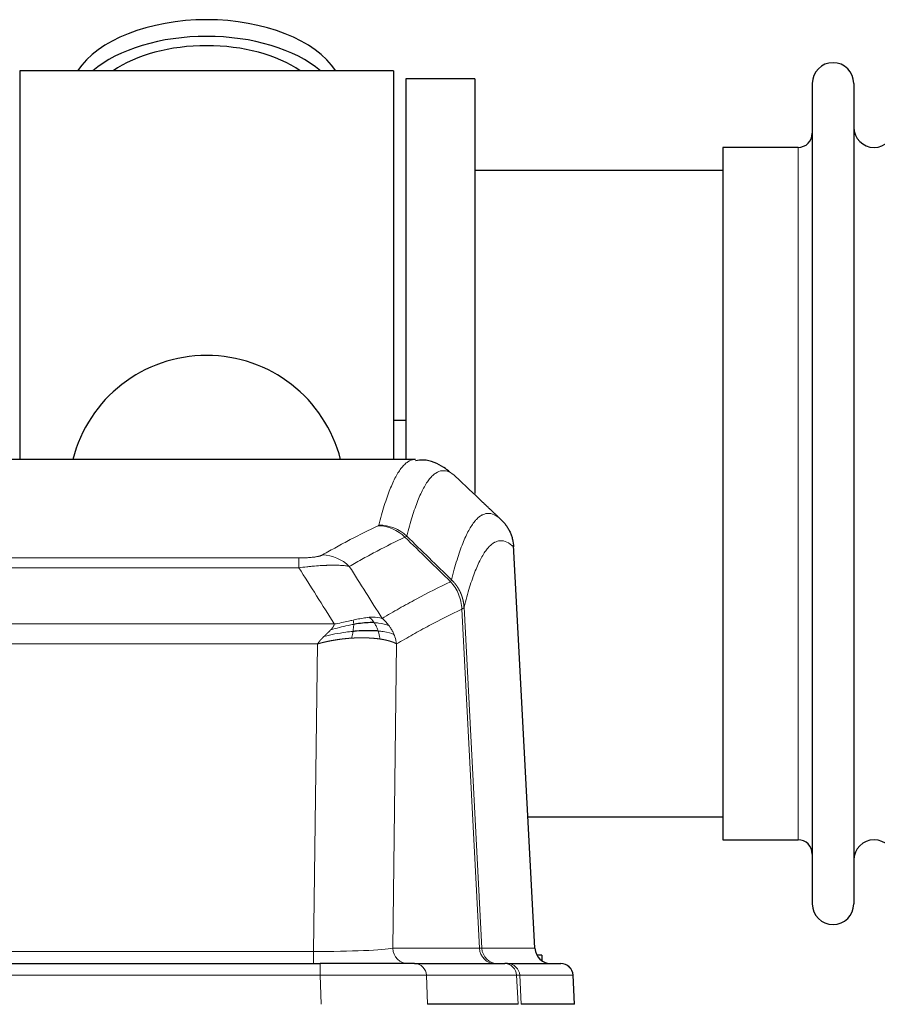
# Model space of a CAD drawing. Header units: inches. Extents: x 0 to 20790, y -12 to 14700.
# Tile 97 of 184: x 4111 to 4322, y 12133 to 12375. Entities that reach past the tile are written whole.
import ezdxf

# ---------------------------------------------------------------- set-up
doc = ezdxf.new("R2010")
doc.units = ezdxf.units.IN
doc.layers.add('1', color=7, linetype='Continuous', true_color=0xffffff)

msp = doc.modelspace()

# ---------------------------------------------------------------- linework, layer by layer
at = {"layer": '1', "color": 2, "linetype": 'Continuous', "lineweight": 25}
for p, q in [((4203.169, 12362.324), (4111.169, 12362.324)), ((4111.169, 12362.324), (4111.169, 12266.724)), ((4203.169, 12362.324), (4203.169, 12266.724)), ((4223.169, 12360.324), (4206.169, 12360.324)), ((4206.169, 12360.324), (4206.169, 12266.726)), ((4223.169, 12360.324), (4223.169, 12258.324)), ((4306.169, 12359.224), (4306.169, 12157.424)), ((4316.369, 12359.224), (4316.369, 12157.424)), ((4302.669, 12343.474), (4284.169, 12343.474)), ((4284.169, 12343.474), (4284.169, 12173.174)), ((4284.175, 12337.824), (4223.169, 12337.824)), ((4206.118, 12276.347), (4203.157, 12276.347)), ((4208.523, 12266.719), (3945.815, 12266.719)), ((4237.945, 12146.507), (4232.674, 12245.644)), ((4236.231, 12178.824), (4284.175, 12178.824)), ((4284.169, 12173.174), (4302.669, 12173.174)), ((4239.669, 12144.824), (4238.404, 12144.824)), ((4239.669, 12144.824), (4239.669, 12143.417)), ((3969.259, 12142.719), (4185.079, 12142.719)), ((4208.335, 12142.719), (4185.079, 12142.719)), ((4208.335, 12142.719), (4230.509, 12142.719)), ((4231.206, 12142.719), (4230.509, 12142.719)), ((4231.206, 12142.719), (4244.317, 12142.719)), ((4247.708, 12132.719), (4247.327, 12139.878)), ((4233.789, 12132.719), (4211.535, 12132.719)), ((4247.691, 12132.719), (4234.573, 12132.719))]:
    msp.add_line(p, q, dxfattribs=at)
at = {"layer": '1', "color": 110, "linetype": 'Continuous', "lineweight": 13}
for p, q in [((4302.669, 12343.474), (4302.669, 12173.174)), ((4237.933, 12146.51), (4232.685, 12245.205)), ((3974.498, 12242.512), (4179.84, 12242.512)), ((4179.84, 12240.096), (4179.84, 12242.512)), ((4179.84, 12240.096), (3974.498, 12240.096)), ((4220.49, 12230.378), (4224.867, 12146.51)), ((4224.285, 12146.51), (4219.934, 12229.902)), ((3965.766, 12226.266), (4188.572, 12226.266)), ((4184.459, 12221.367), (3969.879, 12221.367)), ((4183.491, 12145.684), (4184.459, 12221.367)), ((4203.891, 12221.357), (4202.933, 12146.51)), ((3970.848, 12145.684), (4183.491, 12145.684)), ((4183.491, 12142.719), (4183.491, 12145.684)), ((4202.933, 12146.51), (4224.285, 12146.51)), ((4224.867, 12146.51), (4237.933, 12146.51)), ((4185.079, 12142.719), (4185.079, 12139.876)), ((4185.079, 12139.876), (3969.259, 12139.876)), ((4185.372, 12132.719), (4185.079, 12139.876)), ((4211.241, 12139.876), (4211.535, 12132.719)), ((4233.415, 12139.876), (4211.241, 12139.876)), ((4233.789, 12132.719), (4233.415, 12139.876)), ((4234.2, 12139.876), (4234.573, 12132.719)), ((4247.311, 12139.876), (4234.2, 12139.876)), ((4247.691, 12132.719), (4247.311, 12139.876))]:
    msp.add_line(p, q, dxfattribs=at)
at = {"layer": '1', "color": 2, "linetype": 'Continuous', "lineweight": 25}
for centre, radius, start, end in [((4311.269, 12359.224), 5.1, 0, 180), ((4302.669, 12346.974), 3.5, 270, 0), ((4321.369, 12348.474), 5, 180, 0), ((4157.169, 12258.324), 34, 14.29875, 165.70125), ((4302.669, 12169.674), 3.5, 0, 90), ((4321.369, 12168.174), 5, 0, 180), ((4311.269, 12157.424), 5.1, 180, 0), ((4244.331, 12139.719), 3, 3.90603, 90)]:
    msp.add_arc(centre, radius, start, end, dxfattribs=at)
for centre, major_axis, ratio, start_param, end_param in [((4157.169, 12355.394), (34, 0), 0.5735764, 0.3633693, 2.7782723), ((4157.169, 12351.298), (34, 0), 0.5735764, 0.6009523, 2.5406894), ((4157.169, 12351.298), (-30, 0), 0.5735764, 4.712389, 5.5877152), ((4157.169, 12351.298), (-30, 0), 0.5735764, 3.8370627, 4.712389), ((4241.925, 12146.719), (0, -4), 0.9993908, 4.7647489, 6.2831853)]:
    msp.add_ellipse(centre, major_axis=major_axis, ratio=ratio, start_param=start_param, end_param=end_param, dxfattribs=at)
at = {"layer": '1', "color": 110, "linetype": 'Continuous', "lineweight": 13}
for centre, major_axis, ratio, start_param, end_param in [((4199.349, 12240.502), (-4.281, 9.037), 0.9659395, 5.0815715, 5.8272089), ((4199.536, 12240.663), (-9.695, 2.45), 0.9931439, 4.2008878, 4.9582972), ((4185.687, 12233.356), (4.97, -8.677), 0.9635717, 1.8622888, 2.6052468), ((4183.57, 12146.719), (20.002, 0.052), 0.0517476, 4.708281, 6.0295934), ((4206.809, 12146.719), (0, 4), 0.9702957, 1.6231562, 3.1415927), ((4204.841, 12146.719), (-20.038, 0.208), 0.001459, 2.8976729, 3.1068244), ((4228.161, 12146.719), (0, -4), 0.9702957, 4.7647489, 6.2831853), ((4228.859, 12146.719), (0, -4), 0.9993908, 4.7647489, 6.2831853), ((4208.335, 12139.719), (0, -3), 0.9702957, 1.6231562, 3.1415927), ((4230.509, 12139.719), (0, -3), 0.9702957, 1.6231562, 3.1415927), ((4231.206, 12139.719), (0, -3), 0.9993908, 1.6231562, 3.1415927), ((4244.317, 12139.719), (0, -3), 0.9993908, 1.6231562, 3.1415927), ((4185.028, 12139.719), (27.018, 0.123), 0.0058026, 0.2445567, 1.5688664), ((4207.188, 12139.719), (27.029, 0.156), 0.000812, 0.0348973, 0.2440488)]:
    msp.add_ellipse(centre, major_axis=major_axis, ratio=ratio, start_param=start_param, end_param=end_param, dxfattribs=at)
for points, knots in [([(4199.536, 12250.598), (4199.974, 12252.337), (4200.864, 12255.533), (4201.785, 12258.168), (4202.487, 12259.933), (4202.723, 12260.486), (4203.199, 12261.522), (4203.438, 12262.005), (4204.164, 12263.349), (4204.655, 12264.103), (4205.279, 12264.87), (4205.404, 12265.015), (4205.655, 12265.286), (4206.033, 12265.667), (4206.416, 12265.969), (4207.187, 12266.466), (4207.8, 12266.69), (4208.423, 12266.719), (4208.516, 12266.719)], [0, 0, 0, 0, 0.1619138, 0.3238276, 0.3238276, 0.4047846, 0.4047846, 0.4857415, 0.4857415, 0.6476553, 0.6476553, 0.6881337, 0.6881337, 0.7286122, 0.8095691, 0.8095691, 0.9714829, 1, 1, 1, 1]), ([(4218.378, 12262.572), (4217.82, 12263.085), (4216.718, 12263.829), (4215.108, 12264.1), (4214.064, 12263.718), (4213.293, 12263.22), (4212.91, 12262.919), (4212.531, 12262.538), (4212.279, 12262.266), (4212.154, 12262.122), (4211.529, 12261.355), (4211.038, 12260.6), (4210.311, 12259.258), (4210.071, 12258.775), (4209.595, 12257.74), (4209.358, 12257.187), (4208.655, 12255.423), (4207.733, 12252.791), (4206.842, 12249.597), (4206.404, 12247.86)], [0, 0, 0, 0, 0.125, 0.25, 0.375, 0.375, 0.4375, 0.46875, 0.46875, 0.5, 0.5, 0.625, 0.625, 0.6875, 0.6875, 0.75, 0.75, 0.875, 1, 1, 1, 1]), ([(4217.401, 12237.144), (4217.456, 12237.367), (4217.512, 12237.588), (4217.624, 12238.024), (4217.793, 12238.671), (4218.188, 12240.134), (4218.532, 12241.306), (4219.225, 12243.54), (4220.165, 12246.228), (4221.624, 12249.385), (4222.628, 12250.907), (4223.202, 12251.6), (4223.266, 12251.674), (4223.394, 12251.819), (4223.586, 12252.029), (4224.038, 12252.472), (4224.429, 12252.769), (4224.758, 12252.972), (4224.824, 12253.01), (4224.956, 12253.081), (4225.154, 12253.182), (4225.619, 12253.369), (4226.022, 12253.447), (4226.833, 12253.494), (4227.931, 12253.264), (4229.058, 12252.45), (4229.63, 12251.896)], [0, 0, 0, 0, 0.015625, 0.015625, 0.03125, 0.0625, 0.125, 0.125, 0.25, 0.375, 0.5, 0.5, 0.515625, 0.515625, 0.53125, 0.5625, 0.625, 0.625, 0.640625, 0.640625, 0.65625, 0.6875, 0.75, 0.75, 0.875, 1, 1, 1, 1]), ([(4185.687, 12243.262), (4186.822, 12243.914), (4187.957, 12244.553), (4190.229, 12245.803), (4191.367, 12246.414), (4194.782, 12248.208), (4197.063, 12249.349), (4199.349, 12250.437)], [0, 0, 0, 0, 0.25, 0.25, 0.5, 0.5, 1, 1, 1, 1]), ([(4199.536, 12250.598), (4199.529, 12250.571), (4199.51, 12250.544), (4199.448, 12250.49), (4199.405, 12250.463), (4199.349, 12250.437)], [0, 0, 0, 0, 0.5, 0.5, 1, 1, 1, 1]), ([(4205.945, 12247.62), (4203.657, 12246.531), (4201.373, 12245.388), (4197.953, 12243.592), (4196.815, 12242.98), (4194.539, 12241.729), (4193.403, 12241.09), (4192.267, 12240.437)], [0, 0, 0, 0, 0.5, 0.5, 0.75, 0.75, 1, 1, 1, 1]), ([(4232.685, 12245.205), (4232.115, 12245.751), (4230.991, 12246.55), (4229.897, 12246.767), (4229.087, 12246.712), (4228.686, 12246.63), (4228.222, 12246.439), (4228.024, 12246.336), (4227.892, 12246.263), (4227.827, 12246.225), (4227.499, 12246.02), (4227.109, 12245.719), (4226.659, 12245.273), (4226.467, 12245.062), (4226.339, 12244.916), (4226.275, 12244.841), (4225.703, 12244.145), (4224.701, 12242.618), (4223.247, 12239.457), (4221.84, 12235.426), (4220.935, 12232.158), (4220.49, 12230.378)], [0, 0, 0, 0, 0.125, 0.25, 0.25, 0.3125, 0.34375, 0.359375, 0.359375, 0.375, 0.375, 0.4375, 0.46875, 0.484375, 0.484375, 0.5, 0.5, 0.625, 0.75, 0.875, 1, 1, 1, 1]), ([(4185.687, 12243.262), (4185.666, 12243.25), (4185.644, 12243.238), (4185.598, 12243.214), (4185.574, 12243.202), (4185.499, 12243.166), (4185.444, 12243.142), (4185.326, 12243.096), (4185.263, 12243.072), (4185.126, 12243.027), (4185.053, 12243.004), (4184.896, 12242.959), (4184.812, 12242.938), (4184.676, 12242.905), (4184.63, 12242.894), (4184.533, 12242.873), (4184.484, 12242.862), (4184.33, 12242.831), (4184.222, 12242.811), (4183.994, 12242.772), (4183.874, 12242.754), (4183.685, 12242.727), (4183.587, 12242.714), (4183.486, 12242.701), (4183.418, 12242.692), (4183.384, 12242.688), (4183.209, 12242.668), (4183.065, 12242.653), (4182.618, 12242.61), (4182.301, 12242.587), (4181.881, 12242.563), (4181.796, 12242.558), (4181.623, 12242.55), (4181.536, 12242.546), (4181.274, 12242.536), (4181.098, 12242.53), (4180.744, 12242.521), (4180.565, 12242.518), (4180.205, 12242.513), (4180.023, 12242.512), (4179.84, 12242.512)], [0, 0, 0, 0, 0.03125, 0.03125, 0.0625, 0.0625, 0.125, 0.125, 0.1875, 0.1875, 0.25, 0.25, 0.3125, 0.3125, 0.34375, 0.34375, 0.375, 0.375, 0.4375, 0.4375, 0.5, 0.5, 0.53125, 0.546875, 0.546875, 0.5625, 0.5625, 0.625, 0.625, 0.75, 0.75, 0.78125, 0.78125, 0.8125, 0.8125, 0.875, 0.875, 0.9375, 0.9375, 1, 1, 1, 1]), ([(4192.267, 12240.437), (4191.97, 12240.492), (4191.644, 12240.54), (4190.931, 12240.62), (4190.544, 12240.652), (4189.916, 12240.687), (4189.644, 12240.699), (4189.359, 12240.707), (4189.244, 12240.711), (4189.185, 12240.712), (4189.01, 12240.716), (4188.891, 12240.718), (4188.289, 12240.725), (4187.78, 12240.721), (4187.107, 12240.704), (4186.971, 12240.7), (4186.764, 12240.693), (4186.695, 12240.691), (4186.555, 12240.685), (4186.485, 12240.683), (4186.133, 12240.668), (4185.846, 12240.654), (4184.97, 12240.605), (4184.365, 12240.563), (4183.661, 12240.505), (4183.583, 12240.498), (4183.425, 12240.485), (4183.346, 12240.478), (4183.108, 12240.456), (4182.949, 12240.442), (4182.469, 12240.396), (4182.146, 12240.364), (4181.171, 12240.26), (4180.511, 12240.182), (4179.84, 12240.096)], [0, 0, 0, 0, 0.125, 0.125, 0.25, 0.25, 0.3125, 0.328125, 0.328125, 0.34375, 0.34375, 0.375, 0.375, 0.5, 0.5, 0.53125, 0.53125, 0.546875, 0.546875, 0.5625, 0.5625, 0.625, 0.625, 0.75, 0.75, 0.765625, 0.765625, 0.78125, 0.78125, 0.8125, 0.8125, 0.875, 0.875, 1, 1, 1, 1]), ([(4200.335, 12227.643), (4201.733, 12228.476), (4203.132, 12229.29), (4205.934, 12230.875), (4207.337, 12231.647), (4211.551, 12233.902), (4214.366, 12235.323), (4217.189, 12236.661)], [0, 0, 0, 0, 0.25, 0.25, 0.5, 0.5, 1, 1, 1, 1]), ([(4217.401, 12237.144), (4217.38, 12237.096), (4217.364, 12237.02), (4217.306, 12236.847), (4217.264, 12236.75), (4217.189, 12236.661)], [0, 0, 0, 0, 0.5, 0.5, 1, 1, 1, 1]), ([(4217.189, 12236.661), (4217.597, 12236.217), (4217.97, 12235.732), (4218.628, 12234.694), (4218.914, 12234.142), (4219.385, 12232.99), (4219.571, 12232.389), (4219.835, 12231.161), (4219.912, 12230.533), (4219.934, 12229.902)], [0, 0, 0, 0, 0.25, 0.25, 0.5, 0.5, 0.75, 0.75, 1, 1, 1, 1]), ([(4217.401, 12237.144), (4217.413, 12237.132), (4217.439, 12237.108), (4217.477, 12237.07), (4217.515, 12237.033), (4217.553, 12236.994), (4217.591, 12236.955), (4217.63, 12236.916), (4217.668, 12236.876), (4217.707, 12236.836), (4217.745, 12236.795), (4217.784, 12236.753), (4217.823, 12236.711), (4217.862, 12236.669), (4217.901, 12236.625), (4217.94, 12236.582), (4217.979, 12236.537), (4218.018, 12236.493), (4218.058, 12236.447), (4218.097, 12236.401), (4218.136, 12236.355), (4218.175, 12236.307), (4218.214, 12236.26), (4218.254, 12236.211), (4218.293, 12236.162), (4218.332, 12236.113), (4218.371, 12236.063), (4218.41, 12236.012), (4218.449, 12235.961), (4218.488, 12235.909), (4218.527, 12235.856), (4218.566, 12235.803), (4218.605, 12235.749), (4218.644, 12235.695), (4218.682, 12235.64), (4218.721, 12235.584), (4218.759, 12235.528), (4218.797, 12235.471), (4218.836, 12235.414), (4218.874, 12235.355), (4218.911, 12235.297), (4218.949, 12235.237), (4218.986, 12235.177), (4219.024, 12235.116), (4219.061, 12235.055), (4219.098, 12234.993), (4219.134, 12234.93), (4219.171, 12234.867), (4219.207, 12234.803), (4219.243, 12234.738), (4219.279, 12234.673), (4219.314, 12234.607), (4219.349, 12234.54), (4219.384, 12234.473), (4219.419, 12234.405), (4219.453, 12234.337), (4219.487, 12234.267), (4219.521, 12234.197), (4219.554, 12234.127), (4219.589, 12234.051), (4219.626, 12233.969), (4219.664, 12233.882), (4219.702, 12233.794), (4219.739, 12233.706), (4219.775, 12233.618), (4219.81, 12233.53), (4219.844, 12233.441), (4219.877, 12233.352), (4219.91, 12233.262), (4219.942, 12233.172), (4219.972, 12233.082), (4220.003, 12232.992), (4220.032, 12232.901), (4220.06, 12232.81), (4220.087, 12232.719), (4220.114, 12232.628), (4220.14, 12232.536), (4220.165, 12232.444), (4220.189, 12232.352), (4220.212, 12232.26), (4220.234, 12232.167), (4220.256, 12232.074), (4220.276, 12231.981), (4220.296, 12231.888), (4220.315, 12231.795), (4220.332, 12231.701), (4220.35, 12231.608), (4220.366, 12231.514), (4220.381, 12231.42), (4220.395, 12231.326), (4220.409, 12231.231), (4220.421, 12231.137), (4220.433, 12231.042), (4220.444, 12230.948), (4220.454, 12230.853), (4220.463, 12230.758), (4220.471, 12230.663), (4220.478, 12230.569), (4220.485, 12230.474), (4220.488, 12230.41), (4220.49, 12230.378)], [0, 0, 0, 0, 0.0069372, 0.0139334, 0.0209887, 0.028103, 0.0352764, 0.0425088, 0.0498003, 0.0571509, 0.0645605, 0.0720292, 0.0795569, 0.0871437, 0.0947896, 0.1024945, 0.1102584, 0.1180815, 0.1259636, 0.1339048, 0.141905, 0.1499643, 0.1580827, 0.1662601, 0.1744966, 0.1827922, 0.1911468, 0.1995605, 0.2080333, 0.2165651, 0.225156, 0.233806, 0.2425151, 0.2512832, 0.2601104, 0.2689967, 0.277942, 0.2869465, 0.29601, 0.3051325, 0.3143142, 0.3235549, 0.3328547, 0.3422136, 0.3516315, 0.3611085, 0.3706446, 0.3802398, 0.3898941, 0.3996074, 0.4093798, 0.4192113, 0.4291019, 0.4390515, 0.4490602, 0.459128, 0.4692549, 0.4794409, 0.4896859, 0.4999901, 0.5124905, 0.524991, 0.5374914, 0.5499918, 0.5624922, 0.5749926, 0.587493, 0.5999934, 0.6124937, 0.6249941, 0.6374944, 0.6499948, 0.6624951, 0.6749954, 0.6874957, 0.699996, 0.7124963, 0.7249966, 0.7374968, 0.7499971, 0.7624973, 0.7749976, 0.7874978, 0.799998, 0.8124982, 0.8249984, 0.8374986, 0.8499988, 0.8624989, 0.8749991, 0.8874992, 0.8999993, 0.9124995, 0.9249996, 0.9374997, 0.9499998, 0.9624998, 0.9749999, 0.9875, 1, 1, 1, 1]), ([(4220.49, 12230.378), (4220.49, 12230.377), (4220.488, 12230.372), (4220.485, 12230.362), (4220.478, 12230.345), (4220.466, 12230.322), (4220.447, 12230.292), (4220.419, 12230.255), (4220.377, 12230.211), (4220.333, 12230.173), (4220.295, 12230.143), (4220.269, 12230.124), (4220.243, 12230.105), (4220.216, 12230.086), (4220.189, 12230.067), (4220.161, 12230.049), (4220.133, 12230.03), (4220.105, 12230.011), (4220.076, 12229.993), (4220.047, 12229.975), (4220.019, 12229.956), (4219.99, 12229.938), (4219.962, 12229.92), (4219.943, 12229.908), (4219.934, 12229.902)], [0, 0, 0, 0, 0.0092499, 0.0337179, 0.073404, 0.128308, 0.1984299, 0.2837694, 0.3843264, 0.5001005, 0.5424888, 0.5838484, 0.6241794, 0.6634821, 0.7017567, 0.7390032, 0.7752221, 0.8104134, 0.8445775, 0.8777146, 0.909825, 0.9409091, 0.9709673, 1, 1, 1, 1]), ([(4197.159, 12227.904), (4197.01, 12227.891), (4196.858, 12227.876), (4196.244, 12227.805), (4195.764, 12227.73), (4194.77, 12227.549), (4194.256, 12227.442), (4193.549, 12227.288), (4193.37, 12227.249), (4193.19, 12227.209)], [0, 0, 0, 0, 0.125, 0.125, 0.5, 0.5, 0.875, 0.875, 1, 1, 1, 1]), ([(4200.335, 12227.643), (4199.642, 12227.868), (4198.875, 12227.961), (4197.748, 12227.946), (4197.458, 12227.93), (4197.159, 12227.904)], [0, 0, 0, 0, 0.75, 0.75, 1, 1, 1, 1]), ([(4198.384, 12226.582), (4198.285, 12226.732), (4198.183, 12226.873), (4197.927, 12227.202), (4197.769, 12227.376), (4197.459, 12227.676), (4197.305, 12227.803), (4197.159, 12227.904)], [0, 0, 0, 0, 0.25, 0.25, 0.625, 0.625, 1, 1, 1, 1]), ([(4202.042, 12225.836), (4201.919, 12226.002), (4201.791, 12226.165), (4201.458, 12226.562), (4201.248, 12226.792), (4200.806, 12227.232), (4200.575, 12227.443), (4200.335, 12227.643)], [0, 0, 0, 0, 0.25, 0.25, 0.625, 0.625, 1, 1, 1, 1]), ([(4219.934, 12229.902), (4217.248, 12228.627), (4214.568, 12227.277), (4210.557, 12225.141), (4209.222, 12224.41), (4206.554, 12222.911), (4205.222, 12222.143), (4203.891, 12221.357)], [0, 0, 0, 0, 0.5, 0.5, 0.75, 0.75, 1, 1, 1, 1]), ([(4187.701, 12224.822), (4187.709, 12224.83), (4187.725, 12224.847), (4187.749, 12224.873), (4187.772, 12224.899), (4187.795, 12224.924), (4187.818, 12224.95), (4187.84, 12224.975), (4187.862, 12225), (4187.884, 12225.025), (4187.905, 12225.05), (4187.926, 12225.075), (4187.947, 12225.099), (4187.967, 12225.124), (4187.987, 12225.148), (4188.007, 12225.172), (4188.026, 12225.196), (4188.045, 12225.22), (4188.063, 12225.244), (4188.082, 12225.268), (4188.1, 12225.291), (4188.117, 12225.315), (4188.135, 12225.338), (4188.152, 12225.361), (4188.168, 12225.385), (4188.185, 12225.408), (4188.201, 12225.43), (4188.217, 12225.453), (4188.232, 12225.476), (4188.247, 12225.498), (4188.262, 12225.521), (4188.276, 12225.543), (4188.29, 12225.565), (4188.304, 12225.587), (4188.317, 12225.609), (4188.33, 12225.631), (4188.343, 12225.652), (4188.355, 12225.674), (4188.367, 12225.695), (4188.379, 12225.716), (4188.39, 12225.738), (4188.401, 12225.759), (4188.412, 12225.78), (4188.422, 12225.8), (4188.432, 12225.821), (4188.442, 12225.842), (4188.451, 12225.862), (4188.461, 12225.883), (4188.469, 12225.903), (4188.478, 12225.923), (4188.486, 12225.943), (4188.493, 12225.963), (4188.501, 12225.982), (4188.508, 12226.002), (4188.515, 12226.022), (4188.521, 12226.041), (4188.527, 12226.06), (4188.533, 12226.08), (4188.538, 12226.099), (4188.543, 12226.118), (4188.548, 12226.137), (4188.552, 12226.155), (4188.557, 12226.174), (4188.56, 12226.192), (4188.564, 12226.211), (4188.567, 12226.229), (4188.57, 12226.247), (4188.571, 12226.259), (4188.572, 12226.266)], [0, 0, 0, 0, 0.0185022, 0.0368847, 0.0551481, 0.073293, 0.0913199, 0.1092294, 0.1270222, 0.1446988, 0.1622598, 0.1797059, 0.1970378, 0.2142561, 0.2313614, 0.2483544, 0.265236, 0.2820066, 0.2986672, 0.3152184, 0.331661, 0.3479958, 0.3642235, 0.380345, 0.3963611, 0.4122725, 0.4280803, 0.4437851, 0.459388, 0.4748898, 0.4902915, 0.5055939, 0.5207981, 0.535905, 0.5509156, 0.565831, 0.5806521, 0.5953801, 0.6100159, 0.6245607, 0.6390157, 0.6533819, 0.6676604, 0.6818526, 0.6959596, 0.7099825, 0.7239227, 0.7377815, 0.75156, 0.7652597, 0.7788818, 0.7924277, 0.8058989, 0.8192966, 0.8326224, 0.8458776, 0.8590638, 0.8721825, 0.8852351, 0.8982233, 0.9111485, 0.9240124, 0.9368166, 0.9495628, 0.9622525, 0.9748874, 0.9874694, 1, 1, 1, 1]), ([(4193.34, 12226.176), (4192.883, 12226.098), (4192.419, 12226.01), (4190.548, 12225.62), (4189.112, 12225.244), (4187.701, 12224.822)], [0, 0, 0, 0, 0.25, 0.25, 1, 1, 1, 1]), ([(4193.19, 12227.209), (4192.829, 12227.128), (4192.462, 12227.045), (4190.968, 12226.711), (4189.792, 12226.454), (4188.572, 12226.266)], [0, 0, 0, 0, 0.25, 0.25, 1, 1, 1, 1]), ([(4193.171, 12224.434), (4193.184, 12224.511), (4193.195, 12224.589), (4193.24, 12224.899), (4193.269, 12225.131), (4193.312, 12225.575), (4193.328, 12225.788), (4193.338, 12226.05), (4193.339, 12226.114), (4193.34, 12226.176)], [0, 0, 0, 0, 0.125, 0.125, 0.5, 0.5, 0.875, 0.875, 1, 1, 1, 1]), ([(4193.34, 12226.176), (4193.342, 12226.3), (4193.34, 12226.416), (4193.327, 12226.681), (4193.311, 12226.818), (4193.263, 12227.048), (4193.23, 12227.14), (4193.19, 12227.209)], [0, 0, 0, 0, 0.25, 0.25, 0.625, 0.625, 1, 1, 1, 1]), ([(4202.042, 12225.836), (4201.343, 12226.167), (4200.472, 12226.392), (4199.112, 12226.543), (4198.755, 12226.569), (4198.384, 12226.582)], [0, 0, 0, 0, 0.75, 0.75, 1, 1, 1, 1]), ([(4199.369, 12224.519), (4199.338, 12224.61), (4199.306, 12224.701), (4199.172, 12225.065), (4199.059, 12225.337), (4198.809, 12225.862), (4198.673, 12226.115), (4198.482, 12226.43), (4198.433, 12226.507), (4198.384, 12226.582)], [0, 0, 0, 0, 0.125, 0.125, 0.5, 0.5, 0.875, 0.875, 1, 1, 1, 1]), ([(4203.252, 12223.696), (4203.213, 12223.79), (4203.173, 12223.884), (4203.005, 12224.257), (4202.866, 12224.531), (4202.563, 12225.068), (4202.398, 12225.329), (4202.163, 12225.669), (4202.103, 12225.753), (4202.042, 12225.836)], [0, 0, 0, 0, 0.125, 0.125, 0.5, 0.5, 0.875, 0.875, 1, 1, 1, 1]), ([(4184.459, 12221.367), (4184.464, 12221.375), (4184.475, 12221.393), (4184.491, 12221.418), (4184.508, 12221.444), (4184.525, 12221.47), (4184.542, 12221.496), (4184.56, 12221.523), (4184.579, 12221.55), (4184.597, 12221.577), (4184.616, 12221.604), (4184.636, 12221.632), (4184.655, 12221.659), (4184.676, 12221.687), (4184.696, 12221.716), (4184.717, 12221.744), (4184.739, 12221.773), (4184.76, 12221.802), (4184.782, 12221.831), (4184.805, 12221.86), (4184.828, 12221.89), (4184.851, 12221.919), (4184.875, 12221.949), (4184.899, 12221.98), (4184.924, 12222.01), (4184.949, 12222.041), (4184.974, 12222.072), (4185, 12222.103), (4185.026, 12222.134), (4185.052, 12222.166), (4185.079, 12222.197), (4185.106, 12222.229), (4185.134, 12222.261), (4185.162, 12222.294), (4185.191, 12222.326), (4185.219, 12222.359), (4185.249, 12222.392), (4185.278, 12222.425), (4185.308, 12222.459), (4185.339, 12222.492), (4185.37, 12222.526), (4185.401, 12222.56), (4185.433, 12222.594), (4185.465, 12222.629), (4185.497, 12222.663), (4185.53, 12222.698), (4185.563, 12222.733), (4185.596, 12222.768), (4185.63, 12222.803), (4185.665, 12222.839), (4185.7, 12222.875), (4185.735, 12222.91), (4185.77, 12222.946), (4185.806, 12222.983), (4185.843, 12223.019), (4185.879, 12223.056), (4185.916, 12223.092), (4185.954, 12223.129), (4185.992, 12223.166), (4186.017, 12223.191), (4186.03, 12223.203)], [0, 0, 0, 0, 0.0121901, 0.0245516, 0.0370849, 0.0497905, 0.0626689, 0.0757204, 0.0889455, 0.1023447, 0.1159182, 0.1296666, 0.14359, 0.1576889, 0.1719636, 0.1864145, 0.2010418, 0.2158458, 0.2308268, 0.2459852, 0.261321, 0.2768347, 0.2925265, 0.3083966, 0.3244452, 0.3406727, 0.357079, 0.3736646, 0.3904296, 0.4073742, 0.4244986, 0.4418029, 0.4592875, 0.4769523, 0.4947976, 0.5128236, 0.5310305, 0.5494183, 0.5679872, 0.5867374, 0.605669, 0.6247822, 0.644077, 0.6635537, 0.6832123, 0.7030529, 0.7230758, 0.7432809, 0.7636685, 0.7842385, 0.8049912, 0.8259267, 0.8470449, 0.8683461, 0.8898303, 0.9114976, 0.9333482, 0.955382, 0.9775993, 1, 1, 1, 1]), ([(4192.857, 12222.783), (4192.835, 12222.782), (4192.792, 12222.779), (4192.727, 12222.775), (4192.662, 12222.771), (4192.597, 12222.766), (4192.532, 12222.762), (4192.467, 12222.757), (4192.401, 12222.752), (4192.336, 12222.747), (4192.271, 12222.742), (4192.206, 12222.737), (4192.141, 12222.732), (4192.076, 12222.727), (4192.01, 12222.721), (4191.945, 12222.716), (4191.88, 12222.71), (4191.815, 12222.704), (4191.75, 12222.698), (4191.684, 12222.692), (4191.619, 12222.686), (4191.554, 12222.68), (4191.489, 12222.674), (4191.423, 12222.668), (4191.358, 12222.661), (4191.293, 12222.655), (4191.228, 12222.648), (4191.162, 12222.641), (4191.097, 12222.634), (4191.032, 12222.627), (4190.967, 12222.62), (4190.902, 12222.613), (4190.836, 12222.606), (4190.771, 12222.598), (4190.706, 12222.591), (4190.641, 12222.583), (4190.576, 12222.575), (4190.511, 12222.567), (4190.445, 12222.56), (4190.38, 12222.552), (4190.315, 12222.543), (4190.25, 12222.535), (4190.185, 12222.527), (4190.12, 12222.518), (4190.055, 12222.51), (4189.99, 12222.501), (4189.925, 12222.493), (4189.86, 12222.484), (4189.795, 12222.475), (4189.73, 12222.466), (4189.665, 12222.457), (4189.601, 12222.447), (4189.536, 12222.438), (4189.471, 12222.429), (4189.406, 12222.419), (4189.341, 12222.409), (4189.277, 12222.4), (4189.212, 12222.39), (4189.148, 12222.38), (4189.083, 12222.37), (4189.018, 12222.36), (4188.954, 12222.35), (4188.889, 12222.339), (4188.825, 12222.329), (4188.761, 12222.318), (4188.696, 12222.308), (4188.632, 12222.297), (4188.568, 12222.286), (4188.503, 12222.275), (4188.439, 12222.264), (4188.375, 12222.253), (4188.311, 12222.242), (4188.247, 12222.231), (4188.183, 12222.219), (4188.119, 12222.208), (4188.055, 12222.196), (4187.991, 12222.185), (4187.927, 12222.173), (4187.864, 12222.161), (4187.8, 12222.149), (4187.736, 12222.137), (4187.673, 12222.125), (4187.609, 12222.113), (4187.546, 12222.1), (4187.482, 12222.088), (4187.419, 12222.075), (4187.356, 12222.063), (4187.292, 12222.05), (4187.229, 12222.037), (4187.166, 12222.024), (4187.103, 12222.011), (4187.04, 12221.998), (4186.977, 12221.985), (4186.914, 12221.972), (4186.852, 12221.958), (4186.789, 12221.945), (4186.726, 12221.931), (4186.663, 12221.918), (4186.601, 12221.904), (4186.538, 12221.89), (4186.476, 12221.876), (4186.414, 12221.862), (4186.351, 12221.848), (4186.289, 12221.834), (4186.227, 12221.82), (4186.165, 12221.805), (4186.103, 12221.791), (4186.041, 12221.776), (4185.979, 12221.762), (4185.918, 12221.747), (4185.856, 12221.732), (4185.794, 12221.717), (4185.733, 12221.702), (4185.671, 12221.687), (4185.61, 12221.672), (4185.549, 12221.657), (4185.487, 12221.641), (4185.426, 12221.626), (4185.365, 12221.61), (4185.304, 12221.595), (4185.243, 12221.579), (4185.182, 12221.563), (4185.122, 12221.547), (4185.061, 12221.531), (4185, 12221.515), (4184.94, 12221.499), (4184.88, 12221.483), (4184.819, 12221.467), (4184.759, 12221.45), (4184.699, 12221.434), (4184.639, 12221.417), (4184.579, 12221.401), (4184.519, 12221.384), (4184.479, 12221.373), (4184.459, 12221.367)], [0, 0, 0, 0, 0.0081592, 0.0163092, 0.0244501, 0.0325819, 0.0407045, 0.0488181, 0.0569225, 0.0650178, 0.0731041, 0.0811812, 0.0892493, 0.0973083, 0.1053581, 0.113399, 0.1214307, 0.1294534, 0.137467, 0.1454716, 0.1534671, 0.1614536, 0.169431, 0.1773994, 0.1853588, 0.1933091, 0.2012504, 0.2091827, 0.217106, 0.2250203, 0.2329256, 0.2408219, 0.2487092, 0.2565875, 0.2644568, 0.2723172, 0.2801686, 0.288011, 0.2958444, 0.303669, 0.3114845, 0.3192911, 0.3270888, 0.3348775, 0.3426574, 0.3504282, 0.3581902, 0.3659433, 0.3736874, 0.3814227, 0.389149, 0.3968665, 0.4045751, 0.4122748, 0.4199656, 0.4276476, 0.4353206, 0.4429849, 0.4506403, 0.4582868, 0.4659245, 0.4735534, 0.4811734, 0.4887846, 0.496387, 0.5039805, 0.5115653, 0.5191413, 0.5267084, 0.5342668, 0.5418164, 0.5493572, 0.5568893, 0.5644125, 0.5719271, 0.5794328, 0.5869298, 0.5944181, 0.6018976, 0.6093684, 0.6168305, 0.6242839, 0.6317285, 0.6391644, 0.6465917, 0.6540102, 0.6614201, 0.6688212, 0.6762137, 0.6835975, 0.6909727, 0.6983392, 0.705697, 0.7130462, 0.7203868, 0.7277187, 0.735042, 0.7423567, 0.7496628, 0.7569603, 0.7642491, 0.7715294, 0.7788011, 0.7860642, 0.7933187, 0.8005646, 0.807802, 0.8150309, 0.8222512, 0.8294629, 0.8366661, 0.8438608, 0.851047, 0.8582246, 0.8653938, 0.8725544, 0.8797065, 0.8868502, 0.8939854, 0.9011121, 0.9082303, 0.9153401, 0.9224414, 0.9295343, 0.9366187, 0.9436947, 0.9507623, 0.9578214, 0.9648722, 0.9719145, 0.9789485, 0.985974, 0.9929912, 1, 1, 1, 1]), ([(4186.03, 12223.203), (4186.044, 12223.217), (4186.072, 12223.244), (4186.114, 12223.285), (4186.154, 12223.324), (4186.194, 12223.362), (4186.232, 12223.399), (4186.27, 12223.434), (4186.306, 12223.469), (4186.341, 12223.503), (4186.376, 12223.535), (4186.409, 12223.567), (4186.441, 12223.597), (4186.472, 12223.627), (4186.502, 12223.655), (4186.531, 12223.682), (4186.559, 12223.709), (4186.585, 12223.734), (4186.611, 12223.758), (4186.636, 12223.781), (4186.66, 12223.803), (4186.682, 12223.825), (4186.704, 12223.845), (4186.724, 12223.864), (4186.744, 12223.882), (4186.762, 12223.899), (4186.78, 12223.915), (4186.796, 12223.93), (4186.811, 12223.945), (4186.825, 12223.958), (4186.838, 12223.97), (4186.85, 12223.981), (4186.861, 12223.991), (4186.871, 12224.001), (4186.88, 12224.009), (4186.888, 12224.016), (4186.895, 12224.023), (4186.901, 12224.028), (4186.905, 12224.032), (4186.918, 12224.044), (4186.939, 12224.064), (4186.968, 12224.091), (4186.996, 12224.118), (4187.024, 12224.145), (4187.052, 12224.172), (4187.08, 12224.199), (4187.107, 12224.225), (4187.134, 12224.251), (4187.161, 12224.276), (4187.187, 12224.302), (4187.213, 12224.327), (4187.239, 12224.352), (4187.264, 12224.377), (4187.289, 12224.401), (4187.314, 12224.426), (4187.338, 12224.45), (4187.362, 12224.473), (4187.386, 12224.497), (4187.409, 12224.52), (4187.432, 12224.543), (4187.455, 12224.566), (4187.477, 12224.589), (4187.499, 12224.611), (4187.521, 12224.633), (4187.542, 12224.655), (4187.563, 12224.677), (4187.584, 12224.698), (4187.604, 12224.719), (4187.624, 12224.74), (4187.644, 12224.761), (4187.663, 12224.781), (4187.682, 12224.802), (4187.695, 12224.815), (4187.701, 12224.822)], [0, 0, 0, 0, 0.0247661, 0.0489206, 0.0724636, 0.0953949, 0.1177147, 0.1394229, 0.1605195, 0.1810045, 0.2008779, 0.2201398, 0.23879, 0.2568287, 0.2742558, 0.2910713, 0.3072753, 0.3228676, 0.3378484, 0.3522176, 0.3659752, 0.3791212, 0.3916556, 0.4035785, 0.4148897, 0.4255894, 0.4356775, 0.445154, 0.454019, 0.4622723, 0.4699141, 0.4769443, 0.4833629, 0.48917, 0.4943654, 0.4989493, 0.5029216, 0.5062824, 0.5090316, 0.5111692, 0.5284651, 0.5456049, 0.5625886, 0.5794163, 0.5960881, 0.612604, 0.6289642, 0.6451687, 0.6612176, 0.6771111, 0.6928491, 0.7084319, 0.7238594, 0.7391318, 0.7542492, 0.7692118, 0.7840195, 0.7986726, 0.8131712, 0.8275153, 0.8417051, 0.8557408, 0.8696224, 0.8833501, 0.8969241, 0.9103445, 0.9236114, 0.936725, 0.9496856, 0.9624932, 0.975148, 0.9876502, 1, 1, 1, 1]), ([(4193.171, 12224.434), (4192.594, 12224.38), (4192.006, 12224.315), (4189.632, 12224.002), (4187.802, 12223.655), (4186.03, 12223.203)], [0, 0, 0, 0, 0.25, 0.25, 1, 1, 1, 1]), ([(4192.857, 12222.783), (4192.89, 12222.946), (4192.929, 12223.132), (4193.011, 12223.534), (4193.054, 12223.751), (4193.121, 12224.126), (4193.147, 12224.279), (4193.171, 12224.434)], [0, 0, 0, 0, 0.375, 0.375, 0.75, 0.75, 1, 1, 1, 1]), ([(4199.859, 12222.558), (4199.845, 12222.56), (4199.815, 12222.565), (4199.771, 12222.571), (4199.727, 12222.577), (4199.682, 12222.583), (4199.638, 12222.59), (4199.593, 12222.596), (4199.549, 12222.602), (4199.504, 12222.608), (4199.459, 12222.614), (4199.414, 12222.619), (4199.369, 12222.625), (4199.323, 12222.631), (4199.278, 12222.636), (4199.233, 12222.642), (4199.187, 12222.647), (4199.141, 12222.653), (4199.096, 12222.658), (4199.05, 12222.663), (4199.004, 12222.669), (4198.958, 12222.674), (4198.912, 12222.679), (4198.866, 12222.684), (4198.82, 12222.689), (4198.773, 12222.693), (4198.727, 12222.698), (4198.681, 12222.703), (4198.634, 12222.708), (4198.587, 12222.712), (4198.541, 12222.717), (4198.494, 12222.721), (4198.447, 12222.725), (4198.4, 12222.73), (4198.353, 12222.734), (4198.306, 12222.738), (4198.259, 12222.742), (4198.212, 12222.746), (4198.165, 12222.75), (4198.117, 12222.754), (4198.07, 12222.758), (4198.022, 12222.761), (4197.975, 12222.765), (4197.927, 12222.769), (4197.88, 12222.772), (4197.832, 12222.775), (4197.784, 12222.779), (4197.736, 12222.782), (4197.689, 12222.785), (4197.641, 12222.789), (4197.593, 12222.792), (4197.545, 12222.795), (4197.497, 12222.798), (4197.448, 12222.801), (4197.4, 12222.803), (4197.352, 12222.806), (4197.304, 12222.809), (4197.256, 12222.811), (4197.207, 12222.814), (4197.159, 12222.817), (4197.11, 12222.819), (4197.062, 12222.821), (4197.014, 12222.824), (4196.965, 12222.826), (4196.916, 12222.828), (4196.868, 12222.83), (4196.819, 12222.832), (4196.771, 12222.834), (4196.722, 12222.836), (4196.673, 12222.838), (4196.624, 12222.84), (4196.576, 12222.841), (4196.527, 12222.843), (4196.478, 12222.844), (4196.429, 12222.846), (4196.38, 12222.847), (4196.331, 12222.849), (4196.282, 12222.85), (4196.233, 12222.851), (4196.184, 12222.852), (4196.135, 12222.853), (4196.086, 12222.854), (4196.037, 12222.855), (4195.988, 12222.856), (4195.939, 12222.857), (4195.89, 12222.858), (4195.841, 12222.859), (4195.792, 12222.859), (4195.743, 12222.86), (4195.694, 12222.86), (4195.644, 12222.861), (4195.595, 12222.861), (4195.546, 12222.861), (4195.497, 12222.862), (4195.448, 12222.862), (4195.399, 12222.862), (4195.349, 12222.862), (4195.3, 12222.862), (4195.251, 12222.862), (4195.202, 12222.862), (4195.153, 12222.862), (4195.104, 12222.861), (4195.054, 12222.861), (4195.005, 12222.861), (4194.956, 12222.86), (4194.907, 12222.86), (4194.858, 12222.859), (4194.809, 12222.858), (4194.759, 12222.858), (4194.71, 12222.857), (4194.661, 12222.856), (4194.612, 12222.855), (4194.563, 12222.854), (4194.514, 12222.853), (4194.465, 12222.852), (4194.416, 12222.851), (4194.367, 12222.85), (4194.317, 12222.849), (4194.268, 12222.847), (4194.219, 12222.846), (4194.17, 12222.845), (4194.121, 12222.843), (4194.072, 12222.842), (4194.024, 12222.84), (4193.975, 12222.838), (4193.926, 12222.837), (4193.877, 12222.835), (4193.828, 12222.833), (4193.779, 12222.831), (4193.73, 12222.829), (4193.682, 12222.827), (4193.633, 12222.825), (4193.584, 12222.823), (4193.535, 12222.821), (4193.487, 12222.818), (4193.438, 12222.816), (4193.389, 12222.814), (4193.341, 12222.811), (4193.292, 12222.809), (4193.244, 12222.806), (4193.195, 12222.803), (4193.147, 12222.801), (4193.098, 12222.798), (4193.05, 12222.795), (4193.002, 12222.792), (4192.953, 12222.789), (4192.905, 12222.786), (4192.873, 12222.784), (4192.857, 12222.783)], [0, 0, 0, 0, 0.0076941, 0.0153765, 0.0230472, 0.0307061, 0.0383534, 0.045989, 0.0536129, 0.061225, 0.0688255, 0.0764143, 0.0839914, 0.0915567, 0.0991104, 0.1066524, 0.1141827, 0.1217013, 0.1292082, 0.1367034, 0.1441869, 0.1516588, 0.1591189, 0.1665674, 0.1740041, 0.1814292, 0.1888426, 0.1962444, 0.2036344, 0.2110128, 0.2183794, 0.2257344, 0.2330778, 0.2404094, 0.2477294, 0.2550377, 0.2623343, 0.2696193, 0.2768926, 0.2841542, 0.2914041, 0.2986424, 0.305869, 0.313084, 0.3202872, 0.3274789, 0.3346588, 0.3418271, 0.3489838, 0.3561287, 0.3632621, 0.3703837, 0.3774937, 0.3845921, 0.3916788, 0.3987539, 0.4058173, 0.412869, 0.4199092, 0.4269376, 0.4339544, 0.4409596, 0.4479532, 0.454935, 0.4619053, 0.4688639, 0.4758109, 0.4827462, 0.4896699, 0.496582, 0.5034825, 0.5103713, 0.5172485, 0.524114, 0.5309679, 0.5378102, 0.5446409, 0.55146, 0.5582674, 0.5650632, 0.5718474, 0.57862, 0.5853809, 0.5921303, 0.598868, 0.6055941, 0.6123087, 0.6190116, 0.6257029, 0.6323825, 0.6390506, 0.6457071, 0.652352, 0.6589853, 0.665607, 0.672217, 0.6788155, 0.6854024, 0.6919777, 0.6985414, 0.7050935, 0.7116341, 0.718163, 0.7246804, 0.7311862, 0.7376804, 0.744163, 0.750634, 0.7570935, 0.7635413, 0.7699776, 0.7764024, 0.7828155, 0.7892171, 0.7956072, 0.8019856, 0.8083525, 0.8147079, 0.8210516, 0.8273839, 0.8337045, 0.8400136, 0.8463112, 0.8525972, 0.8588716, 0.8651345, 0.8713859, 0.8776257, 0.8838539, 0.8900706, 0.8962758, 0.9024695, 0.9086516, 0.9148221, 0.9209812, 0.9271287, 0.9332646, 0.9393891, 0.945502, 0.9516034, 0.9576933, 0.9637717, 0.9698385, 0.9758938, 0.9819376, 0.9879699, 0.9939907, 1, 1, 1, 1]), ([(4203.252, 12223.696), (4202.64, 12223.981), (4201.744, 12224.221), (4200.214, 12224.438), (4199.804, 12224.483), (4199.369, 12224.519)], [0, 0, 0, 0, 0.75, 0.75, 1, 1, 1, 1]), ([(4199.859, 12222.558), (4199.788, 12222.958), (4199.689, 12223.452), (4199.487, 12224.158), (4199.431, 12224.338), (4199.369, 12224.519)], [0, 0, 0, 0, 0.75, 0.75, 1, 1, 1, 1]), ([(4203.891, 12221.357), (4203.807, 12221.954), (4203.665, 12222.546), (4203.402, 12223.316), (4203.33, 12223.507), (4203.252, 12223.696)], [0, 0, 0, 0, 0.75, 0.75, 1, 1, 1, 1]), ([(4203.891, 12221.357), (4203.885, 12221.361), (4203.873, 12221.368), (4203.855, 12221.38), (4203.837, 12221.391), (4203.819, 12221.402), (4203.8, 12221.413), (4203.781, 12221.424), (4203.762, 12221.436), (4203.743, 12221.447), (4203.724, 12221.458), (4203.704, 12221.468), (4203.685, 12221.479), (4203.665, 12221.49), (4203.645, 12221.501), (4203.625, 12221.512), (4203.605, 12221.522), (4203.584, 12221.533), (4203.564, 12221.543), (4203.543, 12221.554), (4203.522, 12221.564), (4203.502, 12221.575), (4203.48, 12221.585), (4203.459, 12221.595), (4203.438, 12221.605), (4203.416, 12221.615), (4203.395, 12221.626), (4203.373, 12221.636), (4203.351, 12221.646), (4203.329, 12221.655), (4203.307, 12221.665), (4203.285, 12221.675), (4203.263, 12221.685), (4203.24, 12221.695), (4203.218, 12221.704), (4203.195, 12221.714), (4203.172, 12221.723), (4203.149, 12221.733), (4203.126, 12221.742), (4203.103, 12221.752), (4203.08, 12221.761), (4203.057, 12221.77), (4203.034, 12221.779), (4203.01, 12221.788), (4202.987, 12221.798), (4202.963, 12221.807), (4202.94, 12221.815), (4202.916, 12221.824), (4202.892, 12221.833), (4202.868, 12221.842), (4202.844, 12221.851), (4202.82, 12221.86), (4202.796, 12221.868), (4202.772, 12221.877), (4202.748, 12221.885), (4202.724, 12221.894), (4202.7, 12221.902), (4202.675, 12221.91), (4202.651, 12221.919), (4202.626, 12221.927), (4202.602, 12221.935), (4202.577, 12221.943), (4202.553, 12221.951), (4202.528, 12221.96), (4202.503, 12221.968), (4202.479, 12221.975), (4202.454, 12221.983), (4202.429, 12221.991), (4202.404, 12221.999), (4202.379, 12222.007), (4202.355, 12222.014), (4202.33, 12222.022), (4202.305, 12222.029), (4202.28, 12222.037), (4202.255, 12222.044), (4202.23, 12222.052), (4202.205, 12222.059), (4202.18, 12222.066), (4202.155, 12222.074), (4202.13, 12222.081), (4202.105, 12222.088), (4202.079, 12222.095), (4202.054, 12222.102), (4202.029, 12222.109), (4202.004, 12222.116), (4201.979, 12222.123), (4201.954, 12222.13), (4201.929, 12222.136), (4201.904, 12222.143), (4201.879, 12222.15), (4201.854, 12222.156), (4201.829, 12222.163), (4201.804, 12222.17), (4201.779, 12222.176), (4201.754, 12222.182), (4201.729, 12222.189), (4201.704, 12222.195), (4201.679, 12222.201), (4201.654, 12222.208), (4201.629, 12222.214), (4201.604, 12222.22), (4201.579, 12222.226), (4201.555, 12222.232), (4201.53, 12222.238), (4201.505, 12222.244), (4201.48, 12222.25), (4201.456, 12222.256), (4201.431, 12222.261), (4201.406, 12222.267), (4201.382, 12222.273), (4201.357, 12222.278), (4201.333, 12222.284), (4201.308, 12222.289), (4201.284, 12222.295), (4201.26, 12222.3), (4201.235, 12222.306), (4201.211, 12222.311), (4201.187, 12222.316), (4201.163, 12222.322), (4201.139, 12222.327), (4201.115, 12222.332), (4201.091, 12222.337), (4201.067, 12222.342), (4201.043, 12222.347), (4201.019, 12222.352), (4200.995, 12222.357), (4200.972, 12222.362), (4200.948, 12222.367), (4200.924, 12222.372), (4200.901, 12222.376), (4200.878, 12222.381), (4200.854, 12222.386), (4200.831, 12222.39), (4200.808, 12222.395), (4200.785, 12222.4), (4200.762, 12222.404), (4200.739, 12222.409), (4200.716, 12222.413), (4200.693, 12222.417), (4200.67, 12222.422), (4200.648, 12222.426), (4200.625, 12222.43), (4200.603, 12222.434), (4200.58, 12222.438), (4200.558, 12222.443), (4200.536, 12222.447), (4200.514, 12222.451), (4200.492, 12222.455), (4200.47, 12222.459), (4200.448, 12222.462), (4200.426, 12222.466), (4200.405, 12222.47), (4200.383, 12222.474), (4200.362, 12222.478), (4200.34, 12222.481), (4200.319, 12222.485), (4200.298, 12222.489), (4200.277, 12222.492), (4200.256, 12222.496), (4200.235, 12222.499), (4200.214, 12222.503), (4200.193, 12222.506), (4200.173, 12222.509), (4200.152, 12222.513), (4200.132, 12222.516), (4200.112, 12222.519), (4200.092, 12222.522), (4200.072, 12222.526), (4200.052, 12222.529), (4200.032, 12222.532), (4200.013, 12222.535), (4199.993, 12222.538), (4199.974, 12222.541), (4199.954, 12222.544), (4199.935, 12222.547), (4199.916, 12222.55), (4199.897, 12222.553), (4199.878, 12222.555), (4199.866, 12222.557), (4199.859, 12222.558)], [0, 0, 0, 0, 0.0080212, 0.0160154, 0.0239827, 0.0319231, 0.0398365, 0.0477229, 0.0555824, 0.0634149, 0.0712205, 0.0789992, 0.0867509, 0.0944756, 0.1021734, 0.1098443, 0.1174881, 0.1251051, 0.1326951, 0.1402581, 0.1477942, 0.1553034, 0.1627856, 0.1702408, 0.1776691, 0.1850704, 0.1924448, 0.1997923, 0.2071128, 0.2144063, 0.2216729, 0.2289126, 0.2361253, 0.243311, 0.2504698, 0.2576016, 0.2647065, 0.2717845, 0.2788355, 0.2858595, 0.2928566, 0.2998268, 0.30677, 0.3136862, 0.3205755, 0.3274379, 0.3342733, 0.3410817, 0.3478632, 0.3546178, 0.3613454, 0.3680461, 0.3747198, 0.3813665, 0.3879863, 0.3945792, 0.4011451, 0.4076841, 0.4141961, 0.4206811, 0.4271393, 0.4335704, 0.4399746, 0.4463519, 0.4527022, 0.4590256, 0.465322, 0.4715915, 0.477834, 0.4840496, 0.4902382, 0.4963999, 0.5025346, 0.5086424, 0.5147232, 0.5207771, 0.526804, 0.532804, 0.5387771, 0.5447232, 0.5506423, 0.5565345, 0.5623997, 0.568238, 0.5740494, 0.5798338, 0.5855912, 0.5913217, 0.5970253, 0.6027019, 0.6083515, 0.6139742, 0.61957, 0.6251388, 0.6306807, 0.6361956, 0.6416836, 0.6471446, 0.6525787, 0.6579858, 0.663366, 0.6687192, 0.6740455, 0.6793448, 0.6846172, 0.6898627, 0.6950812, 0.7002727, 0.7054373, 0.710575, 0.7156857, 0.7207694, 0.7258262, 0.7308561, 0.735859, 0.740835, 0.745784, 0.7507061, 0.7556012, 0.7604694, 0.7653107, 0.7701249, 0.7749123, 0.7796727, 0.7844061, 0.7891127, 0.7937922, 0.7984448, 0.8030705, 0.8076692, 0.812241, 0.8167858, 0.8213037, 0.8257947, 0.8302587, 0.8346957, 0.8391058, 0.843489, 0.8478452, 0.8521745, 0.8564768, 0.8607522, 0.8650006, 0.8692221, 0.8734166, 0.8775842, 0.8817249, 0.8858386, 0.8899254, 0.8939852, 0.8980181, 0.902024, 0.906003, 0.909955, 0.9138802, 0.9177783, 0.9216495, 0.9254938, 0.9293111, 0.9331015, 0.936865, 0.9406015, 0.944311, 0.9479937, 0.9516493, 0.9552781, 0.9588799, 0.9624547, 0.9660026, 0.9695236, 0.9730176, 0.9764847, 0.9799249, 0.9833381, 0.9867243, 0.9900837, 0.993416, 0.9967215, 1, 1, 1, 1])]:
    msp.add_open_spline(points, degree=3, knots=knots, dxfattribs=at)
at = {"layer": '1', "color": 2, "linetype": 'Continuous', "lineweight": 25}
for points, knots in [([(4216.969, 12263.576), (4216.535, 12264.013), (4214.891, 12265.278), (4211.768, 12266.809), (4209.226, 12266.518), (4208.581, 12266.398)], [0, 0, 0, 0, 0.2415131, 0.8152569, 1, 1, 1, 1]), ([(4229.63, 12251.896), (4229.856, 12251.681), (4230.072, 12251.455), (4230.483, 12250.984), (4230.677, 12250.738), (4231.041, 12250.229), (4231.211, 12249.965), (4231.525, 12249.422), (4231.669, 12249.143), (4231.931, 12248.572), (4232.048, 12248.28), (4232.254, 12247.685), (4232.343, 12247.383), (4232.565, 12246.464), (4232.655, 12245.837), (4232.685, 12245.205)], [0, 0, 0, 0, 0.125, 0.125, 0.25, 0.25, 0.375, 0.375, 0.5, 0.5, 0.625, 0.625, 0.75, 0.75, 1, 1, 1, 1]), ([(4198.384, 12226.582), (4198.198, 12226.589), (4198.008, 12226.592), (4197.237, 12226.594), (4196.627, 12226.569), (4195.357, 12226.465), (4194.698, 12226.387), (4193.796, 12226.252), (4193.569, 12226.215), (4193.34, 12226.176)], [0, 0, 0, 0, 0.125, 0.125, 0.5, 0.5, 0.875, 0.875, 1, 1, 1, 1]), ([(4199.369, 12224.519), (4199.152, 12224.537), (4198.928, 12224.553), (4198.01, 12224.605), (4197.269, 12224.621), (4195.704, 12224.602), (4194.881, 12224.567), (4193.747, 12224.485), (4193.46, 12224.461), (4193.171, 12224.434)], [0, 0, 0, 0, 0.125, 0.125, 0.5, 0.5, 0.875, 0.875, 1, 1, 1, 1])]:
    msp.add_open_spline(points, degree=3, knots=knots, dxfattribs=at)
for points, degree in [([(4225.12, 12256.176), (4222.873, 12258.308), (4220.626, 12260.44), (4218.378, 12262.572)], 3), ([(4229.628, 12251.898), (4225.12, 12256.176)], 1)]:
    msp.add_open_spline(points, degree=degree, dxfattribs=at)
at = {"layer": '1', "color": 110, "linetype": 'Continuous', "lineweight": 13}
for points in [[(4206.404, 12247.86), (4206.363, 12247.831), (4206.246, 12247.763), (4206.057, 12247.671), (4205.945, 12247.62)], [(4217.189, 12236.661), (4213.441, 12240.314), (4209.693, 12243.967), (4205.945, 12247.62)], [(4206.404, 12247.86), (4210.07, 12244.288), (4213.736, 12240.716), (4217.401, 12237.144)], [(4188.572, 12226.266), (4185.679, 12230.88), (4182.768, 12235.491), (4179.84, 12240.096)], [(4192.267, 12240.437), (4194.971, 12236.176), (4197.661, 12231.912), (4200.335, 12227.643)]]:
    msp.add_open_spline(points, degree=3, dxfattribs=at)

doc.saveas('drawing.dxf')
